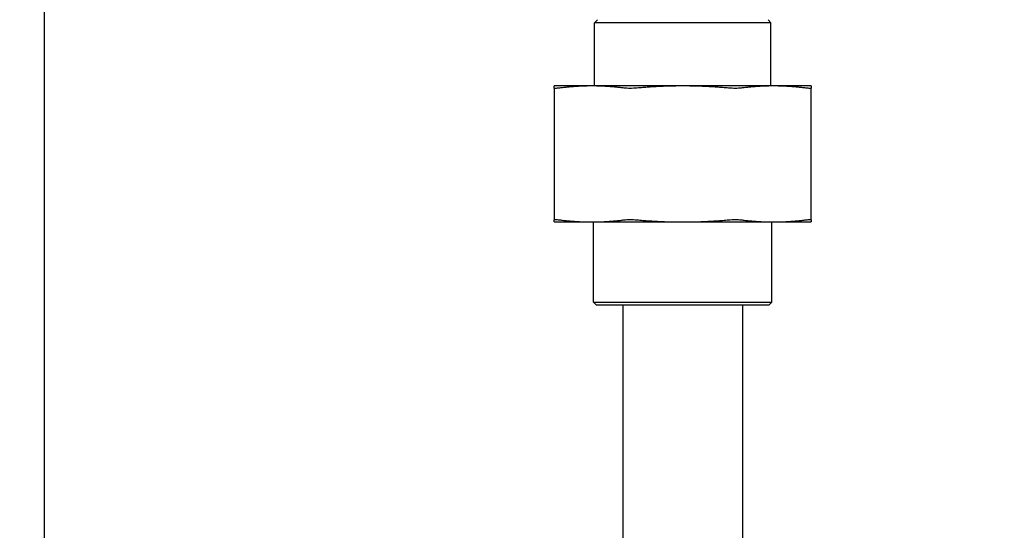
# Model space of a CAD drawing. Header units: inches. Extents: x 5 to 1128, y -85 to 748.
# Tile 56 of 256: x 127.36 to 134.26, y 221.16 to 224.73. Entities that reach past the tile are written whole.
import ezdxf

# ---------------------------------------------------------------- set-up
doc = ezdxf.new("R2010")
doc.units = ezdxf.units.IN
doc.header["$LTSCALE"] = 32
doc.header["$MEASUREMENT"] = 0
doc.layers.add('Dimension (ANSI)', color=7, linetype='Continuous', lineweight=25)
doc.layers.add('Visible (ANSI)', color=7, linetype='Continuous', lineweight=30)
doc.styles.add('Note Text (ANSI)', font='tahoma.ttf')
doc.dimstyles.new('SB Fraction-16 (ANSI)', dxfattribs={"dimscale": 32, "dimtxt": 0.125, "dimasz": 0.098425, "dimexe": 0.125, "dimexo": 0.0625, "dimgap": 0.031496, "dimtad": 0, "dimtih": 1, "dimtoh": 1, "dimdec": 4, "dimrnd": 1e-08, "dimzin": 0, "dimdsep": 46, "dimlunit": 5, "dimtxsty": 'Note Text (ANSI)', "dimcen": 0.09, "dimdle": 0.393701, "dimclrd": 256, "dimclre": 256, "dimclrt": 256, "dimadec": 0, "dimazin": 3, "dimtfac": 0.96, "dimtofl": 0, "dimtmove": 0, "dimatfit": 3, "dimfxl": 1, "dimfrac": 2, "dimtolj": 1, "dimtzin": 12, "dimlwd": -1, "dimlwe": -1, "dimarcsym": 0})

# ---------------------------------------------------------------- blocks, each defined once
blk = doc.blocks.new('*D16')
at = {"layer": 'Defpoints', "color": 0, "transparency": 16777216}
for p in [(170.3073, 471.9837), (79.417, 159.272), (130.3698, 159.272)]:
    blk.add_point(p, dxfattribs=at)
at = {"layer": 'Dimension (ANSI)', "transparency": 16777216}
for p, q in [((168.3073, 471.9837), (75.417, 471.9837)), ((79.417, 468.8341), (79.417, 327.6609)), ((79.417, 162.4216), (79.417, 320.5948)), ((128.3698, 159.272), (75.417, 159.272))]:
    blk.add_line(p, q, dxfattribs=at)
for points in [[(78.8921, 468.8341), (79.9419, 468.8341), (79.417, 471.9837)], [(78.8921, 162.4216), (79.9419, 162.4216), (79.417, 159.272)]]:
    blk.add_solid(points, dxfattribs=at)
at = {"layer": 'Dimension (ANSI)', "transparency": 16777216, "insert": (67.2142, 326.653), "char_height": 4, "attachment_point": 1, "style": 'Note Text (ANSI)'}
blk.add_mtext('\\A1;312 11/16', dxfattribs=at)

msp = doc.modelspace()

# ---------------------------------------------------------------- linework, layer by layer
at = {"layer": 'Visible (ANSI)'}
for p, q in [((127.528, 225.56163), (127.528, 211.52808)), ((131.40509, 224.73158), (131.38425, 224.71074)), ((132.62175, 224.71074), (131.38425, 224.71074)), ((131.38425, 224.26758), (131.38425, 224.71074)), ((132.60092, 224.73158), (132.62175, 224.71074)), ((132.62175, 224.26758), (132.62175, 224.71074)), ((131.36661, 224.26758), (131.103, 224.26758)), ((131.103, 224.2527), (131.103, 223.32996)), ((132.003, 224.26758), (131.36661, 224.26758)), ((132.6394, 224.26758), (132.003, 224.26758)), ((132.903, 224.26758), (132.6394, 224.26758)), ((132.903, 223.32996), (132.903, 224.2527)), ((131.103, 223.31508), (131.36661, 223.31508)), ((131.36661, 223.31508), (132.003, 223.31508)), ((131.378, 222.75241), (131.378, 223.31508)), ((132.003, 223.31508), (132.6394, 223.31508)), ((132.628, 222.75241), (132.628, 223.31508)), ((132.6394, 223.31508), (132.903, 223.31508)), ((131.378, 222.75241), (132.628, 222.75241)), ((131.39884, 222.73158), (131.378, 222.75241)), ((132.60717, 222.73158), (131.39884, 222.73158)), ((131.583, 222.73158), (131.583, 220.50008)), ((132.423, 222.73158), (132.423, 220.86345)), ((132.60717, 222.73158), (132.628, 222.75241))]:
    msp.add_line(p, q, dxfattribs=at)
for points, weights in [([(131.103, 224.2527), (131.103, 224.26758), (131.103, 224.26758)], [1.06851824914, 1.04951712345, 1]), ([(131.36661, 224.26758), (131.25651, 224.26758), (131.13961, 224.2527)], [1, 1.04951712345, 1.06851824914]), ([(131.5936, 224.2527), (131.47671, 224.26758), (131.36661, 224.26758)], [1.06851824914, 1.04951712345, 1]), ([(132.003, 224.26758), (131.8473, 224.26758), (131.68199, 224.2527)], [1, 1.04951712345, 1.06851824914]), ([(132.32402, 224.2527), (132.15871, 224.26758), (132.003, 224.26758)], [1.06851824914, 1.04951712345, 1]), ([(132.6394, 224.26758), (132.5293, 224.26758), (132.41241, 224.2527)], [1, 1.04951712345, 1.06851824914]), ([(132.86639, 224.2527), (132.7495, 224.26758), (132.6394, 224.26758)], [1.06851824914, 1.04951712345, 1]), ([(132.903, 224.26758), (132.903, 224.26758), (132.903, 224.2527)], [1, 1.04951712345, 1.06851824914]), ([(131.103, 223.31508), (131.103, 223.31508), (131.103, 223.32996)], [1, 1.04951712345, 1.06851824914]), ([(131.13961, 223.32996), (131.25651, 223.31508), (131.36661, 223.31508)], [1.06851824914, 1.04951712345, 1]), ([(131.36661, 223.31508), (131.47671, 223.31508), (131.5936, 223.32996)], [1, 1.04951712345, 1.06851824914]), ([(131.68199, 223.32996), (131.8473, 223.31508), (132.003, 223.31508)], [1.06851824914, 1.04951712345, 1]), ([(132.003, 223.31508), (132.15871, 223.31508), (132.32402, 223.32996)], [1, 1.04951712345, 1.06851824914]), ([(132.41241, 223.32996), (132.5293, 223.31508), (132.6394, 223.31508)], [1.06851824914, 1.04951712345, 1]), ([(132.6394, 223.31508), (132.7495, 223.31508), (132.86639, 223.32996)], [1, 1.04951712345, 1.06851824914]), ([(132.903, 223.32996), (132.903, 223.31508), (132.903, 223.31508)], [1.06851824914, 1.04951712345, 1])]:
    msp.add_rational_spline(points, weights, degree=2, dxfattribs=at)
for points, knots in [([(131.13961, 224.2527), (131.12788, 224.2512), (131.11858, 224.25047), (131.10646, 224.25047), (131.103, 224.2512), (131.103, 224.2527)], [1.29267522, 1.29267522, 1.29267522, 1.29267522, 1.41335073, 1.41335073, 1.53402624, 1.53402624, 1.53402624, 1.53402624]), ([(131.68199, 224.2527), (131.66539, 224.2512), (131.64878, 224.25047), (131.61952, 224.25047), (131.60534, 224.2512), (131.5936, 224.2527)], [0.4147028, 0.4147028, 0.4147028, 0.4147028, 0.5353783, 0.5353783, 0.65605381, 0.65605381, 0.65605381, 0.65605381]), ([(132.41241, 224.2527), (132.40067, 224.2512), (132.38648, 224.25047), (132.35722, 224.25047), (132.34062, 224.2512), (132.32402, 224.2527)], [0.4147028, 0.4147028, 0.4147028, 0.4147028, 0.5353783, 0.5353783, 0.65605381, 0.65605381, 0.65605381, 0.65605381]), ([(132.903, 224.2527), (132.903, 224.2512), (132.89955, 224.25047), (132.88743, 224.25047), (132.87813, 224.2512), (132.86639, 224.2527)], [0.4147028, 0.4147028, 0.4147028, 0.4147028, 0.5353783, 0.5353783, 0.65605381, 0.65605381, 0.65605381, 0.65605381]), ([(131.103, 223.32996), (131.103, 223.33145), (131.10646, 223.33219), (131.11858, 223.33219), (131.12788, 223.33145), (131.13961, 223.32996)], [0.4147028, 0.4147028, 0.4147028, 0.4147028, 0.5353783, 0.5353783, 0.65605381, 0.65605381, 0.65605381, 0.65605381]), ([(131.5936, 223.32996), (131.60534, 223.33145), (131.61952, 223.33219), (131.64878, 223.33219), (131.66539, 223.33145), (131.68199, 223.32996)], [1.29267522, 1.29267522, 1.29267522, 1.29267522, 1.41335073, 1.41335073, 1.53402624, 1.53402624, 1.53402624, 1.53402624]), ([(132.32402, 223.32996), (132.34062, 223.33145), (132.35722, 223.33219), (132.38648, 223.33219), (132.40067, 223.33145), (132.41241, 223.32996)], [1.29267522, 1.29267522, 1.29267522, 1.29267522, 1.41335073, 1.41335073, 1.53402624, 1.53402624, 1.53402624, 1.53402624]), ([(132.86639, 223.32996), (132.87813, 223.33145), (132.88743, 223.33219), (132.89955, 223.33219), (132.903, 223.33145), (132.903, 223.32996)], [1.29267522, 1.29267522, 1.29267522, 1.29267522, 1.41335073, 1.41335073, 1.53402624, 1.53402624, 1.53402624, 1.53402624])]:
    msp.add_open_spline(points, degree=3, knots=knots, dxfattribs=at)

# ---------------------------------------------------------------- dimensions: what is measured, and where the dimension line sits
at = {"layer": 'Dimension (ANSI)'}
dim = msp.add_linear_dim(base=(79.41701, 159.27197), p1=(170.30726, 471.98367), p2=(130.36976, 159.27197), angle=270, dimstyle='SB Fraction-16 (ANSI)', override={"dimgap": 0.031496, "dimdec": 4, "dimtol": 0, "dimlim": 0, "dimtp": 0, "dimtm": 0, "dimtdec": 2, "dimatfit": 1}, dxfattribs=at)
dim.commit()
dim.dimension.update_dxf_attribs({"geometry": '*D16', "text_midpoint": (79.41701, 324.12782), "dimtype": 160})

doc.saveas('drawing.dxf')
